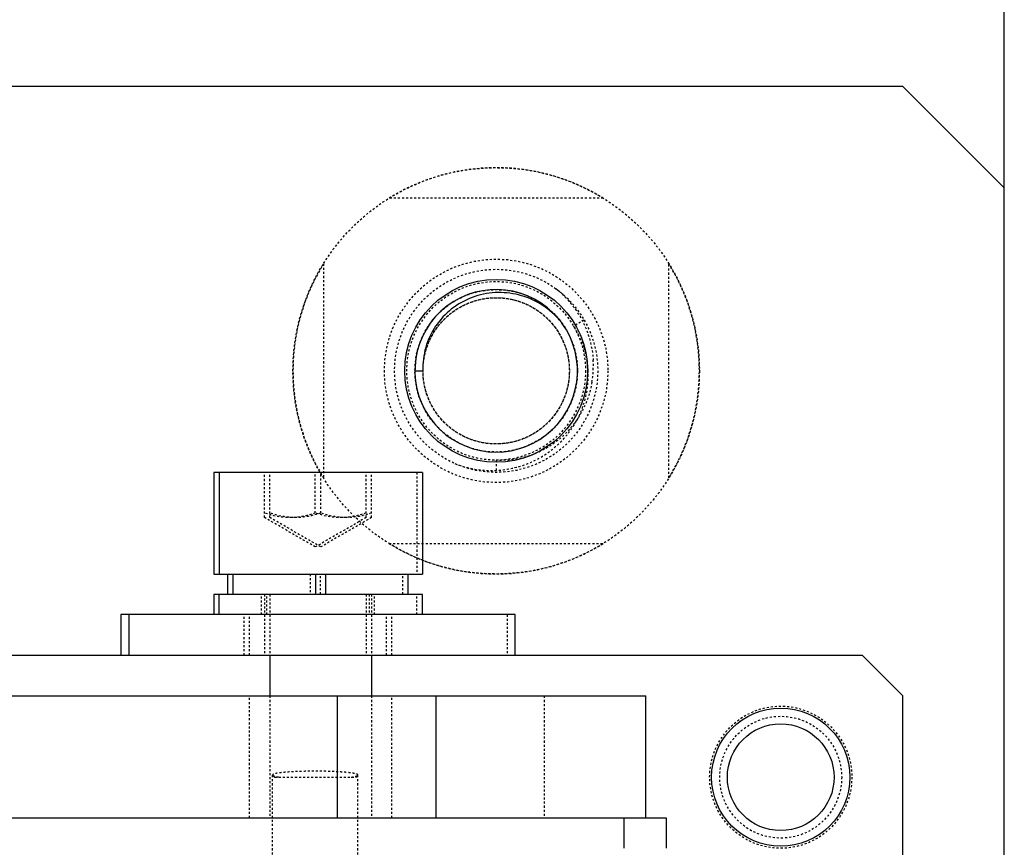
# Model space of a CAD drawing. Header units: millimetres. Extents: x -24622 to 2009, y -1603 to 2074.
# Tile 96 of 256: x -2001 to -1953, y 1527 to 1568. Entities that reach past the tile are written whole.
import ezdxf

# ---------------------------------------------------------------- set-up
doc = ezdxf.new("R2010")
doc.units = ezdxf.units.MM
doc.linetypes.add('HIDDEN', pattern=[0.2, 0.1, -0.1])
doc.layers.add('02___PRT_ALL_AXES', color=7, linetype='Continuous')
doc.layers.add('DEFAULT_2', color=8, linetype='HIDDEN')

msp = doc.modelspace()

# ---------------------------------------------------------------- linework, layer by layer
at = {"color": 7, "linetype": 'Continuous'}
for p, q in [((-1953.022, 1523.694), (-1953.022, 1912.694)), ((-1958.022, 1564.694), (-2098.022, 1564.694)), ((-1953.022, 1559.694), (-1958.022, 1564.694)), ((-1982.022, 1550.694), (-1981.622, 1550.694)), ((-1981.654, 1545.694), (-1991.92, 1545.694)), ((-1991.92, 1545.694), (-1991.92, 1540.694)), ((-1991.654, 1545.694), (-1991.654, 1540.694)), ((-1981.654, 1545.694), (-1981.654, 1540.694)), ((-1991.92, 1540.694), (-1981.654, 1540.694)), ((-1991.22, 1539.694), (-1991.22, 1540.694)), ((-1990.954, 1539.694), (-1990.954, 1540.694)), ((-1986.904, 1540.694), (-1986.904, 1539.694)), ((-1986.404, 1539.694), (-1986.404, 1540.694)), ((-1982.354, 1539.694), (-1982.354, 1540.694)), ((-1991.751, 1539.694), (-1991.92, 1539.694)), ((-1991.92, 1539.694), (-1991.92, 1538.694)), ((-1981.654, 1539.694), (-1991.654, 1539.694)), ((-1991.654, 1538.694), (-1991.654, 1539.694)), ((-1981.654, 1538.694), (-1981.654, 1539.694)), ((-1977.088, 1538.694), (-1996.487, 1538.694)), ((-1996.487, 1538.694), (-1996.487, 1536.694)), ((-1996.087, 1538.694), (-1996.087, 1536.694)), ((-1977.088, 1536.694), (-1977.088, 1538.694)), ((-2096.022, 1536.694), (-1960.022, 1536.694)), ((-1989.154, 1536.694), (-1989.154, 1534.694)), ((-1984.154, 1536.694), (-1984.154, 1534.694)), ((-1960.022, 1536.694), (-1958.022, 1534.694)), ((-2097.458, 1534.694), (-1970.654, 1534.694)), ((-1985.825, 1528.694), (-1985.825, 1534.694)), ((-1980.995, 1534.694), (-1980.995, 1528.694)), ((-1970.654, 1528.694), (-1970.654, 1534.694)), ((-1958.022, 1523.694), (-1958.022, 1534.694)), ((-2097.458, 1528.694), (-1969.654, 1528.694)), ((-1971.74, 1528.694), (-1971.74, 1527.194)), ((-1969.654, 1528.694), (-1969.654, 1527.194))]:
    msp.add_line(p, q, dxfattribs=at)
for radius in [3.4, 2.625]:
    msp.add_circle((-1964.022, 1530.694), radius, dxfattribs=at)
for centre, radius, start, end in [((-1978.022, 1550.694), 4, 45, 36), ((-1977.913, 1550.578), 3.983, 38.2814, 42.154)]:
    msp.add_arc(centre, radius, start, end, dxfattribs=at)
at = {"color": 7, "linetype": 'Continuous', "start_tangent": (-0.671102, 0.741365), "end_tangent": (0.044167, -0.999024)}
msp.add_spline([(-1974.96, 1553.251), (-1975.852, 1553.986), (-1976.92, 1554.43), (-1978.071, 1554.542), (-1979.203, 1554.305), (-1980.212, 1553.739), (-1981, 1552.893), (-1981.487, 1551.844), (-1981.622, 1550.694)], degree=3, dxfattribs=at)
at = {"layer": '02___PRT_ALL_AXES', "color": 8, "linetype": 'HIDDEN'}
for radius in [10, 4]:
    msp.add_circle((-1978.022, 1550.694), radius, dxfattribs=at)
at = {"layer": '02___PRT_ALL_AXES', "color": 7, "linetype": 'Continuous'}
msp.add_circle((-1978.022, 1550.694), 4.5, dxfattribs=at)
at = {"layer": 'DEFAULT_2', "color": 8, "linetype": 'HIDDEN'}
for p, q in [((-1972.754, 1559.194), (-1983.29, 1559.194)), ((-1986.522, 1555.962), (-1986.522, 1545.426)), ((-1969.522, 1545.426), (-1969.522, 1555.962)), ((-1973.692, 1553.194), (-1974.212, 1552.894)), ((-1978.022, 1546.294), (-1978.022, 1545.694)), ((-1989.42, 1543.471), (-1989.42, 1545.694)), ((-1989.154, 1543.471), (-1989.154, 1545.694)), ((-1986.92, 1543.694), (-1986.92, 1545.694)), ((-1986.654, 1543.694), (-1986.654, 1545.694)), ((-1984.42, 1543.471), (-1984.42, 1545.694)), ((-1984.154, 1543.471), (-1984.154, 1545.694)), ((-1981.92, 1545.694), (-1981.92, 1540.694)), ((-1986.92, 1542.027), (-1989.42, 1543.471)), ((-1986.654, 1542.027), (-1989.154, 1543.471)), ((-1984.42, 1543.471), (-1986.92, 1542.027)), ((-1984.154, 1543.471), (-1986.654, 1542.027)), ((-1983.29, 1542.194), (-1972.754, 1542.194)), ((-1987.17, 1540.694), (-1987.17, 1539.694)), ((-1986.67, 1539.694), (-1986.67, 1540.694)), ((-1982.62, 1539.694), (-1982.62, 1540.694)), ((-1991.654, 1539.694), (-1991.751, 1539.694)), ((-1989.57, 1538.694), (-1989.57, 1539.694)), ((-1989.42, 1539.694), (-1989.42, 1536.694)), ((-1989.304, 1538.694), (-1989.304, 1539.694)), ((-1989.154, 1539.694), (-1989.154, 1536.694)), ((-1984.42, 1539.694), (-1984.42, 1536.694)), ((-1984.27, 1539.694), (-1984.27, 1538.694)), ((-1984.154, 1539.694), (-1984.154, 1536.694)), ((-1984.004, 1538.694), (-1984.004, 1539.694)), ((-1981.92, 1538.694), (-1981.92, 1539.694)), ((-1990.42, 1536.694), (-1990.42, 1538.694)), ((-1990.154, 1536.694), (-1990.154, 1538.694)), ((-1983.42, 1536.694), (-1983.42, 1538.694)), ((-1983.154, 1536.694), (-1983.154, 1538.694)), ((-1977.487, 1538.694), (-1977.487, 1536.694)), ((-1990.154, 1528.694), (-1990.154, 1534.694)), ((-1989.154, 1534.694), (-1989.154, 1528.694)), ((-1984.154, 1534.694), (-1984.154, 1528.694)), ((-1983.154, 1528.694), (-1983.154, 1534.694)), ((-1975.654, 1534.694), (-1975.654, 1528.694)), ((-1989.022, 1530.805), (-1989.013, 1530.787)), ((-1989.022, 1524.694), (-1989.022, 1530.805)), ((-1988.92, 1530.694), (-1989.013, 1530.787)), ((-1984.92, 1530.694), (-1984.831, 1530.783)), ((-1984.831, 1530.783), (-1984.822, 1530.801)), ((-1984.822, 1524.694), (-1984.822, 1530.801)), ((-1988.92, 1530.694), (-1984.921, 1530.694))]:
    msp.add_line(p, q, dxfattribs=at)
for centre, radius in [((-1978.022, 1550.694), 5.5), ((-1978.022, 1550.694), 5), ((-1978.022, 1550.694), 4.4), ((-1964.022, 1530.694), 3.5), ((-1964.022, 1530.694), 3)]:
    msp.add_circle(centre, radius, dxfattribs=at)
for centre, radius, start, end in [((-1978.022, 1550.694), 10, 58.2117, 121.7883), ((-1978.022, 1550.694), 10, 148.2117, 211.7883), ((-1978.022, 1550.694), 10, 328.2117, 31.7883), ((-1978.022, 1550.694), 4, 36, 45), ((-1977.904, 1550.488), 4.408, 26.2539, 33.0898), ((-1977.94, 1550.469), 4.448, 17.9825, 26.2635), ((-1977.971, 1550.461), 4.48, 8.6287, 17.9532), ((-1978.001, 1550.456), 4.51, 3.0604, 8.6338), ((-1978.024, 1550.933), 4.783, 350.4283, 3.3316), ((-1978.067, 1550.694), 3.955, 180.0002, 180.8003), ((-1977.999, 1550.697), 4.023, 180.8288, 195.4261), ((-1977.991, 1550.457), 4.5, 1.9034, 3.0586), ((-1978.05, 1550.685), 3.971, 195.4523, 196.2603), ((-1978.006, 1550.683), 3.981, 319.8397, 323.9943), ((-1978.031, 1550.703), 4.013, 318.1433, 319.8435), ((-1978.022, 1550.694), 10, 238.2117, 301.7883)]:
    msp.add_arc(centre, radius, start, end, dxfattribs=at)
for points, start_tangent, end_tangent in [([(-1975.083, 1554.739), (-1973.792, 1553.17), (-1973.249, 1551.211)], (0.780064, -0.6257), (0.058258, -0.998302)), ([(-1981.622, 1550.694), (-1981.462, 1549.633), (-1980.997, 1548.666), (-1980.267, 1547.879), (-1979.337, 1547.343), (-1978.291, 1547.104), (-1977.221, 1547.184), (-1976.222, 1547.576), (-1975.383, 1548.245), (-1974.779, 1549.132), (-1974.462, 1550.157), (-1974.462, 1551.23), (-1974.779, 1552.256), (-1975.383, 1553.143), (-1976.222, 1553.812), (-1977.221, 1554.204), (-1978.291, 1554.284), (-1979.337, 1554.045), (-1980.267, 1553.509), (-1980.997, 1552.722), (-1981.462, 1551.755), (-1981.622, 1550.694), (-1981.462, 1549.633), (-1980.997, 1548.666), (-1980.267, 1547.879), (-1979.337, 1547.343), (-1978.291, 1547.104), (-1977.221, 1547.184), (-1976.222, 1547.576), (-1975.383, 1548.245), (-1974.779, 1549.132), (-1974.462, 1550.157), (-1974.462, 1551.23), (-1974.779, 1552.256), (-1975.383, 1553.143), (-1976.222, 1553.812), (-1977.221, 1554.204), (-1978.291, 1554.284), (-1979.337, 1554.045), (-1980.267, 1553.509), (-1980.997, 1552.722), (-1981.462, 1551.755), (-1981.622, 1550.694), (-1981.462, 1549.633), (-1980.997, 1548.666), (-1980.267, 1547.879), (-1979.337, 1547.343), (-1978.291, 1547.104), (-1977.221, 1547.184), (-1976.222, 1547.576), (-1975.383, 1548.245), (-1974.779, 1549.132), (-1974.462, 1550.157), (-1974.462, 1551.23), (-1974.779, 1552.256), (-1975.383, 1553.143), (-1976.222, 1553.812), (-1977.221, 1554.204), (-1978.291, 1554.284), (-1979.337, 1554.045), (-1980.267, 1553.509), (-1980.997, 1552.722), (-1981.462, 1551.755), (-1981.622, 1550.694), (-1981.462, 1549.633), (-1980.997, 1548.666), (-1980.267, 1547.879), (-1979.337, 1547.343), (-1978.291, 1547.104), (-1977.221, 1547.184), (-1976.222, 1547.576), (-1975.383, 1548.245), (-1974.779, 1549.132), (-1974.462, 1550.157), (-1974.462, 1551.23), (-1974.779, 1552.256), (-1975.383, 1553.143), (-1976.222, 1553.812), (-1977.221, 1554.204), (-1978.291, 1554.284), (-1979.337, 1554.045), (-1980.267, 1553.509), (-1980.997, 1552.722), (-1981.462, 1551.755), (-1981.622, 1550.694)], (0, -1), (0, -1)), ([(-1981.622, 1550.694), (-1981.462, 1549.633), (-1980.997, 1548.666), (-1980.267, 1547.879), (-1979.337, 1547.343), (-1978.291, 1547.104), (-1977.221, 1547.184), (-1976.222, 1547.576), (-1975.383, 1548.245), (-1974.779, 1549.132), (-1974.462, 1550.157), (-1974.462, 1551.23), (-1974.779, 1552.256), (-1975.383, 1553.143), (-1976.222, 1553.812), (-1977.221, 1554.204), (-1978.291, 1554.284), (-1979.337, 1554.045), (-1980.267, 1553.509), (-1980.997, 1552.722), (-1981.462, 1551.755), (-1981.622, 1550.694), (-1981.462, 1549.633), (-1980.997, 1548.666), (-1980.267, 1547.879), (-1979.337, 1547.343), (-1978.291, 1547.104), (-1977.221, 1547.184), (-1976.222, 1547.576), (-1975.383, 1548.245), (-1974.779, 1549.132), (-1974.462, 1550.157), (-1974.462, 1551.23), (-1974.779, 1552.256), (-1975.383, 1553.143), (-1976.222, 1553.812), (-1977.221, 1554.204), (-1978.291, 1554.284), (-1979.337, 1554.045), (-1980.267, 1553.509), (-1980.997, 1552.722), (-1981.462, 1551.755), (-1981.622, 1550.694), (-1981.462, 1549.633), (-1980.997, 1548.666), (-1980.267, 1547.879), (-1979.337, 1547.343), (-1978.291, 1547.104), (-1977.221, 1547.184), (-1976.222, 1547.576), (-1975.383, 1548.245), (-1974.779, 1549.132), (-1974.462, 1550.157), (-1974.462, 1551.23), (-1974.779, 1552.256), (-1975.383, 1553.143), (-1976.222, 1553.812), (-1977.221, 1554.204), (-1978.291, 1554.284), (-1979.337, 1554.045), (-1980.267, 1553.509), (-1980.997, 1552.722), (-1981.462, 1551.755), (-1981.622, 1550.694), (-1981.462, 1549.633), (-1980.997, 1548.666), (-1980.267, 1547.879), (-1979.337, 1547.343), (-1978.291, 1547.104), (-1977.221, 1547.184), (-1976.222, 1547.576), (-1975.383, 1548.245), (-1974.779, 1549.132), (-1974.462, 1550.157), (-1974.462, 1551.23), (-1974.779, 1552.256), (-1975.383, 1553.143), (-1976.222, 1553.812), (-1977.221, 1554.204), (-1978.291, 1554.284), (-1979.337, 1554.045), (-1980.267, 1553.509), (-1980.997, 1552.722), (-1981.462, 1551.755), (-1981.622, 1550.694)], (0, -1), (0, -1)), ([(-1981.622, 1550.694), (-1981.462, 1549.633), (-1980.997, 1548.666), (-1980.267, 1547.879), (-1979.337, 1547.343), (-1978.291, 1547.104), (-1977.221, 1547.184), (-1976.222, 1547.576), (-1975.383, 1548.245), (-1974.779, 1549.132), (-1974.462, 1550.157), (-1974.462, 1551.23), (-1974.779, 1552.256), (-1975.383, 1553.143), (-1976.222, 1553.812), (-1977.221, 1554.204), (-1978.291, 1554.284), (-1979.337, 1554.045), (-1980.267, 1553.509), (-1980.997, 1552.722), (-1981.462, 1551.755), (-1981.622, 1550.694), (-1981.462, 1549.633), (-1980.997, 1548.666), (-1980.267, 1547.879), (-1979.337, 1547.343), (-1978.291, 1547.104), (-1977.221, 1547.184), (-1976.222, 1547.576), (-1975.383, 1548.245), (-1974.779, 1549.132), (-1974.462, 1550.157), (-1974.462, 1551.23), (-1974.779, 1552.256), (-1975.383, 1553.143), (-1976.222, 1553.812), (-1977.221, 1554.204), (-1978.291, 1554.284), (-1979.337, 1554.045), (-1980.267, 1553.509), (-1980.997, 1552.722), (-1981.462, 1551.755), (-1981.622, 1550.694), (-1981.462, 1549.633), (-1980.997, 1548.666), (-1980.267, 1547.879), (-1979.337, 1547.343), (-1978.291, 1547.104), (-1977.221, 1547.184), (-1976.222, 1547.576), (-1975.383, 1548.245), (-1974.779, 1549.132), (-1974.462, 1550.157), (-1974.462, 1551.23), (-1974.779, 1552.256), (-1975.383, 1553.143), (-1976.222, 1553.812), (-1977.221, 1554.204), (-1978.291, 1554.284), (-1979.337, 1554.045), (-1980.267, 1553.509), (-1980.997, 1552.722), (-1981.462, 1551.755), (-1981.622, 1550.694), (-1981.462, 1549.633), (-1980.997, 1548.666), (-1980.267, 1547.879), (-1979.337, 1547.343), (-1978.291, 1547.104), (-1977.221, 1547.184), (-1976.222, 1547.576), (-1975.383, 1548.245), (-1974.779, 1549.132), (-1974.462, 1550.157), (-1974.462, 1551.23), (-1974.779, 1552.256), (-1975.383, 1553.143), (-1976.222, 1553.812), (-1977.221, 1554.204), (-1978.291, 1554.284), (-1979.337, 1554.045), (-1980.267, 1553.509), (-1980.997, 1552.722), (-1981.462, 1551.755), (-1981.622, 1550.694)], (0, -1), (0, -1)), ([(-1981.622, 1550.694), (-1981.462, 1549.633), (-1980.997, 1548.666), (-1980.267, 1547.879), (-1979.337, 1547.343), (-1978.291, 1547.104), (-1977.221, 1547.184), (-1976.222, 1547.576), (-1975.383, 1548.245), (-1974.779, 1549.132), (-1974.462, 1550.157), (-1974.462, 1551.23), (-1974.779, 1552.256), (-1975.383, 1553.143), (-1976.222, 1553.812), (-1977.221, 1554.204), (-1978.291, 1554.284), (-1979.337, 1554.045), (-1980.267, 1553.509), (-1980.997, 1552.722), (-1981.462, 1551.755), (-1981.622, 1550.694), (-1981.462, 1549.633), (-1980.997, 1548.666), (-1980.267, 1547.879), (-1979.337, 1547.343), (-1978.291, 1547.104), (-1977.221, 1547.184), (-1976.222, 1547.576), (-1975.383, 1548.245), (-1974.779, 1549.132), (-1974.462, 1550.157), (-1974.462, 1551.23), (-1974.779, 1552.256), (-1975.383, 1553.143), (-1976.222, 1553.812), (-1977.221, 1554.204), (-1978.291, 1554.284), (-1979.337, 1554.045), (-1980.267, 1553.509), (-1980.997, 1552.722), (-1981.462, 1551.755), (-1981.622, 1550.694), (-1981.462, 1549.633), (-1980.997, 1548.666), (-1980.267, 1547.879), (-1979.337, 1547.343), (-1978.291, 1547.104), (-1977.221, 1547.184), (-1976.222, 1547.576), (-1975.383, 1548.245), (-1974.779, 1549.132), (-1974.462, 1550.157), (-1974.462, 1551.23), (-1974.779, 1552.256), (-1975.383, 1553.143), (-1976.222, 1553.812), (-1977.221, 1554.204), (-1978.291, 1554.284), (-1979.337, 1554.045), (-1980.267, 1553.509), (-1980.997, 1552.722), (-1981.462, 1551.755), (-1981.622, 1550.694), (-1981.462, 1549.633), (-1980.997, 1548.666), (-1980.267, 1547.879), (-1979.337, 1547.343), (-1978.291, 1547.104), (-1977.221, 1547.184), (-1976.222, 1547.576), (-1975.383, 1548.245), (-1974.779, 1549.132), (-1974.462, 1550.157), (-1974.462, 1551.23), (-1974.779, 1552.256), (-1975.383, 1553.143), (-1976.222, 1553.812), (-1977.221, 1554.204), (-1978.291, 1554.284), (-1979.337, 1554.045), (-1980.267, 1553.509), (-1980.997, 1552.722), (-1981.462, 1551.755), (-1981.622, 1550.694)], (0, -1), (0, -1)), ([(-1981.622, 1550.694), (-1981.462, 1549.633), (-1980.997, 1548.666), (-1980.267, 1547.879), (-1979.337, 1547.343), (-1978.291, 1547.104), (-1977.221, 1547.184), (-1976.222, 1547.576), (-1975.383, 1548.245), (-1974.779, 1549.132), (-1974.462, 1550.157), (-1974.462, 1551.23), (-1974.779, 1552.256), (-1975.383, 1553.143), (-1976.222, 1553.812), (-1977.221, 1554.204), (-1978.291, 1554.284), (-1979.337, 1554.045), (-1980.267, 1553.509), (-1980.997, 1552.722), (-1981.462, 1551.755), (-1981.622, 1550.694), (-1981.462, 1549.633), (-1980.997, 1548.666), (-1980.267, 1547.879), (-1979.337, 1547.343), (-1978.291, 1547.104), (-1977.221, 1547.184), (-1976.222, 1547.576), (-1975.383, 1548.245), (-1974.779, 1549.132), (-1974.462, 1550.157), (-1974.462, 1551.23), (-1974.779, 1552.256), (-1975.383, 1553.143), (-1976.222, 1553.812), (-1977.221, 1554.204), (-1978.291, 1554.284), (-1979.337, 1554.045), (-1980.267, 1553.509), (-1980.997, 1552.722), (-1981.462, 1551.755), (-1981.622, 1550.694), (-1981.462, 1549.633), (-1980.997, 1548.666), (-1980.267, 1547.879), (-1979.337, 1547.343), (-1978.291, 1547.104), (-1977.221, 1547.184), (-1976.222, 1547.576), (-1975.383, 1548.245), (-1974.779, 1549.132), (-1974.462, 1550.157), (-1974.462, 1551.23), (-1974.779, 1552.256), (-1975.383, 1553.143), (-1976.222, 1553.812), (-1977.221, 1554.204), (-1978.291, 1554.284), (-1979.337, 1554.045), (-1980.267, 1553.509), (-1980.997, 1552.722), (-1981.462, 1551.755), (-1981.622, 1550.694), (-1981.462, 1549.633), (-1980.997, 1548.666), (-1980.267, 1547.879), (-1979.337, 1547.343), (-1978.291, 1547.104), (-1977.221, 1547.184), (-1976.222, 1547.576), (-1975.383, 1548.245), (-1974.779, 1549.132), (-1974.462, 1550.157), (-1974.462, 1551.23), (-1974.779, 1552.256), (-1975.383, 1553.143), (-1976.222, 1553.812), (-1977.221, 1554.204), (-1978.291, 1554.284), (-1979.337, 1554.045), (-1980.267, 1553.509), (-1980.997, 1552.722), (-1981.462, 1551.755), (-1981.622, 1550.694)], (0, -1), (0, -1)), ([(-1981.622, 1550.694), (-1981.462, 1549.633), (-1980.997, 1548.666), (-1980.267, 1547.879), (-1979.337, 1547.343), (-1978.291, 1547.104), (-1977.221, 1547.184), (-1976.222, 1547.576), (-1975.383, 1548.245), (-1974.779, 1549.132), (-1974.462, 1550.157), (-1974.462, 1551.23), (-1974.779, 1552.256), (-1975.383, 1553.143), (-1976.222, 1553.812), (-1977.221, 1554.204), (-1978.291, 1554.284), (-1979.337, 1554.045), (-1980.267, 1553.509), (-1980.997, 1552.722), (-1981.462, 1551.755), (-1981.622, 1550.694), (-1981.462, 1549.633), (-1980.997, 1548.666), (-1980.267, 1547.879), (-1979.337, 1547.343), (-1978.291, 1547.104), (-1977.221, 1547.184), (-1976.222, 1547.576), (-1975.383, 1548.245), (-1974.779, 1549.132), (-1974.462, 1550.157), (-1974.462, 1551.23), (-1974.779, 1552.256), (-1975.383, 1553.143), (-1976.222, 1553.812), (-1977.221, 1554.204), (-1978.291, 1554.284), (-1979.337, 1554.045), (-1980.267, 1553.509), (-1980.997, 1552.722), (-1981.462, 1551.755), (-1981.622, 1550.694), (-1981.462, 1549.633), (-1980.997, 1548.666), (-1980.267, 1547.879), (-1979.337, 1547.343), (-1978.291, 1547.104), (-1977.221, 1547.184), (-1976.222, 1547.576), (-1975.383, 1548.245), (-1974.779, 1549.132), (-1974.462, 1550.157), (-1974.462, 1551.23), (-1974.779, 1552.256), (-1975.383, 1553.143), (-1976.222, 1553.812), (-1977.221, 1554.204), (-1978.291, 1554.284), (-1979.337, 1554.045), (-1980.267, 1553.509), (-1980.997, 1552.722), (-1981.462, 1551.755), (-1981.622, 1550.694), (-1981.462, 1549.633), (-1980.997, 1548.666), (-1980.267, 1547.879), (-1979.337, 1547.343), (-1978.291, 1547.104), (-1977.221, 1547.184), (-1976.222, 1547.576), (-1975.383, 1548.245), (-1974.779, 1549.132), (-1974.462, 1550.157), (-1974.462, 1551.23), (-1974.779, 1552.256), (-1975.383, 1553.143), (-1976.222, 1553.812), (-1977.221, 1554.204), (-1978.291, 1554.284), (-1979.337, 1554.045), (-1980.267, 1553.509), (-1980.997, 1552.722), (-1981.462, 1551.755), (-1981.622, 1550.694)], (0, -1), (0, -1)), ([(-1981.622, 1550.694), (-1981.462, 1549.633), (-1980.997, 1548.666), (-1980.267, 1547.879), (-1979.337, 1547.343), (-1978.291, 1547.104), (-1977.221, 1547.184), (-1976.222, 1547.576), (-1975.383, 1548.245), (-1974.779, 1549.132), (-1974.462, 1550.157), (-1974.462, 1551.23), (-1974.779, 1552.256), (-1975.383, 1553.143), (-1976.222, 1553.812), (-1977.221, 1554.204), (-1978.291, 1554.284), (-1979.337, 1554.045), (-1980.267, 1553.509), (-1980.997, 1552.722), (-1981.462, 1551.755), (-1981.622, 1550.694), (-1981.462, 1549.633), (-1980.997, 1548.666), (-1980.267, 1547.879), (-1979.337, 1547.343), (-1978.291, 1547.104), (-1977.221, 1547.184), (-1976.222, 1547.576), (-1975.383, 1548.245), (-1974.779, 1549.132), (-1974.462, 1550.157), (-1974.462, 1551.23), (-1974.779, 1552.256), (-1975.383, 1553.143), (-1976.222, 1553.812), (-1977.221, 1554.204), (-1978.291, 1554.284), (-1979.337, 1554.045), (-1980.267, 1553.509), (-1980.997, 1552.722), (-1981.462, 1551.755), (-1981.622, 1550.694), (-1981.462, 1549.633), (-1980.997, 1548.666), (-1980.267, 1547.879), (-1979.337, 1547.343), (-1978.291, 1547.104), (-1977.221, 1547.184), (-1976.222, 1547.576), (-1975.383, 1548.245), (-1974.779, 1549.132), (-1974.462, 1550.157), (-1974.462, 1551.23), (-1974.779, 1552.256), (-1975.383, 1553.143), (-1976.222, 1553.812), (-1977.221, 1554.204), (-1978.291, 1554.284), (-1979.337, 1554.045), (-1980.267, 1553.509), (-1980.997, 1552.722), (-1981.462, 1551.755), (-1981.622, 1550.694), (-1981.462, 1549.633), (-1980.997, 1548.666), (-1980.267, 1547.879), (-1979.337, 1547.343), (-1978.291, 1547.104), (-1977.221, 1547.184), (-1976.222, 1547.576), (-1975.383, 1548.245), (-1974.779, 1549.132), (-1974.462, 1550.157), (-1974.462, 1551.23), (-1974.779, 1552.256), (-1975.383, 1553.143), (-1976.222, 1553.812), (-1977.221, 1554.204), (-1978.291, 1554.284), (-1979.337, 1554.045), (-1980.267, 1553.509), (-1980.997, 1552.722), (-1981.462, 1551.755), (-1981.622, 1550.694)], (0, -1), (0, -1)), ([(-1981.622, 1550.694), (-1981.462, 1549.633), (-1980.997, 1548.666), (-1980.267, 1547.879), (-1979.337, 1547.343), (-1978.291, 1547.104), (-1977.221, 1547.184), (-1976.222, 1547.576), (-1975.383, 1548.245), (-1974.779, 1549.132), (-1974.462, 1550.157), (-1974.462, 1551.23), (-1974.779, 1552.256), (-1975.383, 1553.143), (-1976.222, 1553.812), (-1977.221, 1554.204), (-1978.291, 1554.284), (-1979.337, 1554.045), (-1980.267, 1553.509), (-1980.997, 1552.722), (-1981.462, 1551.755), (-1981.622, 1550.694), (-1981.462, 1549.633), (-1980.997, 1548.666), (-1980.267, 1547.879), (-1979.337, 1547.343), (-1978.291, 1547.104), (-1977.221, 1547.184), (-1976.222, 1547.576), (-1975.383, 1548.245), (-1974.779, 1549.132), (-1974.462, 1550.157), (-1974.462, 1551.23), (-1974.779, 1552.256), (-1975.383, 1553.143), (-1976.222, 1553.812), (-1977.221, 1554.204), (-1978.291, 1554.284), (-1979.337, 1554.045), (-1980.267, 1553.509), (-1980.997, 1552.722), (-1981.462, 1551.755), (-1981.622, 1550.694), (-1981.462, 1549.633), (-1980.997, 1548.666), (-1980.267, 1547.879), (-1979.337, 1547.343), (-1978.291, 1547.104), (-1977.221, 1547.184), (-1976.222, 1547.576), (-1975.383, 1548.245), (-1974.779, 1549.132), (-1974.462, 1550.157), (-1974.462, 1551.23), (-1974.779, 1552.256), (-1975.383, 1553.143), (-1976.222, 1553.812), (-1977.221, 1554.204), (-1978.291, 1554.284), (-1979.337, 1554.045), (-1980.267, 1553.509), (-1980.997, 1552.722), (-1981.462, 1551.755), (-1981.622, 1550.694), (-1981.462, 1549.633), (-1980.997, 1548.666), (-1980.267, 1547.879), (-1979.337, 1547.343), (-1978.291, 1547.104), (-1977.221, 1547.184), (-1976.222, 1547.576), (-1975.383, 1548.245), (-1974.779, 1549.132), (-1974.462, 1550.157), (-1974.462, 1551.23), (-1974.779, 1552.256), (-1975.383, 1553.143), (-1976.222, 1553.812), (-1977.221, 1554.204), (-1978.291, 1554.284), (-1979.337, 1554.045), (-1980.267, 1553.509), (-1980.997, 1552.722), (-1981.462, 1551.755), (-1981.622, 1550.694)], (0, -1), (0, -1)), ([(-1981.622, 1550.694), (-1981.462, 1549.633), (-1980.997, 1548.666), (-1980.267, 1547.879), (-1979.337, 1547.343), (-1978.291, 1547.104), (-1977.221, 1547.184), (-1976.222, 1547.576), (-1975.383, 1548.245), (-1974.779, 1549.132), (-1974.462, 1550.157), (-1974.462, 1551.23), (-1974.779, 1552.256), (-1975.383, 1553.143), (-1976.222, 1553.812), (-1977.221, 1554.204), (-1978.291, 1554.284), (-1979.337, 1554.045), (-1980.267, 1553.509), (-1980.997, 1552.722), (-1981.462, 1551.755), (-1981.622, 1550.694), (-1981.462, 1549.633), (-1980.997, 1548.666), (-1980.267, 1547.879), (-1979.337, 1547.343), (-1978.291, 1547.104), (-1977.221, 1547.184), (-1976.222, 1547.576), (-1975.383, 1548.245), (-1974.779, 1549.132), (-1974.462, 1550.157), (-1974.462, 1551.23), (-1974.779, 1552.256), (-1975.383, 1553.143), (-1976.222, 1553.812), (-1977.221, 1554.204), (-1978.291, 1554.284), (-1979.337, 1554.045), (-1980.267, 1553.509), (-1980.997, 1552.722), (-1981.462, 1551.755), (-1981.622, 1550.694), (-1981.462, 1549.633), (-1980.997, 1548.666), (-1980.267, 1547.879), (-1979.337, 1547.343), (-1978.291, 1547.104), (-1977.221, 1547.184), (-1976.222, 1547.576), (-1975.383, 1548.245), (-1974.779, 1549.132), (-1974.462, 1550.157), (-1974.462, 1551.23), (-1974.779, 1552.256), (-1975.383, 1553.143), (-1976.222, 1553.812), (-1977.221, 1554.204), (-1978.291, 1554.284), (-1979.337, 1554.045), (-1980.267, 1553.509), (-1980.997, 1552.722), (-1981.462, 1551.755), (-1981.622, 1550.694), (-1981.462, 1549.633), (-1980.997, 1548.666), (-1980.267, 1547.879), (-1979.337, 1547.343), (-1978.291, 1547.104), (-1977.221, 1547.184), (-1976.222, 1547.576), (-1975.383, 1548.245), (-1974.779, 1549.132), (-1974.462, 1550.157), (-1974.462, 1551.23), (-1974.779, 1552.256), (-1975.383, 1553.143), (-1976.222, 1553.812), (-1977.221, 1554.204), (-1978.291, 1554.284), (-1979.337, 1554.045), (-1980.267, 1553.509), (-1980.997, 1552.722), (-1981.462, 1551.755), (-1981.622, 1550.694)], (0, -1), (0, -1)), ([(-1981.622, 1550.694), (-1981.462, 1549.633), (-1980.997, 1548.666), (-1980.267, 1547.879), (-1979.337, 1547.343), (-1978.291, 1547.104), (-1977.221, 1547.184), (-1976.222, 1547.576), (-1975.383, 1548.245), (-1974.779, 1549.132), (-1974.462, 1550.157), (-1974.462, 1551.23), (-1974.779, 1552.256), (-1975.383, 1553.143), (-1976.222, 1553.812), (-1977.221, 1554.204), (-1978.291, 1554.284), (-1979.337, 1554.045), (-1980.267, 1553.509), (-1980.997, 1552.722), (-1981.462, 1551.755), (-1981.622, 1550.694), (-1981.462, 1549.633), (-1980.997, 1548.666), (-1980.267, 1547.879), (-1979.337, 1547.343), (-1978.291, 1547.104), (-1977.221, 1547.184), (-1976.222, 1547.576), (-1975.383, 1548.245), (-1974.779, 1549.132), (-1974.462, 1550.157), (-1974.462, 1551.23), (-1974.779, 1552.256), (-1975.383, 1553.143), (-1976.222, 1553.812), (-1977.221, 1554.204), (-1978.291, 1554.284), (-1979.337, 1554.045), (-1980.267, 1553.509), (-1980.997, 1552.722), (-1981.462, 1551.755), (-1981.622, 1550.694), (-1981.462, 1549.633), (-1980.997, 1548.666), (-1980.267, 1547.879), (-1979.337, 1547.343), (-1978.291, 1547.104), (-1977.221, 1547.184), (-1976.222, 1547.576), (-1975.383, 1548.245), (-1974.779, 1549.132), (-1974.462, 1550.157), (-1974.462, 1551.23), (-1974.779, 1552.256), (-1975.383, 1553.143), (-1976.222, 1553.812), (-1977.221, 1554.204), (-1978.291, 1554.284), (-1979.337, 1554.045), (-1980.267, 1553.509), (-1980.997, 1552.722), (-1981.462, 1551.755), (-1981.622, 1550.694), (-1981.462, 1549.633), (-1980.997, 1548.666), (-1980.267, 1547.879), (-1979.337, 1547.343), (-1978.291, 1547.104), (-1977.221, 1547.184), (-1976.222, 1547.576), (-1975.383, 1548.245), (-1974.779, 1549.132), (-1974.462, 1550.157), (-1974.462, 1551.23), (-1974.779, 1552.256), (-1975.383, 1553.143), (-1976.222, 1553.812), (-1977.221, 1554.204), (-1978.291, 1554.284), (-1979.337, 1554.045), (-1980.267, 1553.509), (-1980.997, 1552.722), (-1981.462, 1551.755), (-1981.622, 1550.694)], (0, -1), (0, -1)), ([(-1981.622, 1550.694), (-1981.462, 1549.633), (-1980.997, 1548.666), (-1980.267, 1547.879), (-1979.337, 1547.343), (-1978.291, 1547.104), (-1977.221, 1547.184), (-1976.222, 1547.576), (-1975.383, 1548.245), (-1974.779, 1549.132), (-1974.462, 1550.157), (-1974.462, 1551.23), (-1974.779, 1552.256), (-1975.383, 1553.143), (-1976.222, 1553.812), (-1977.221, 1554.204), (-1978.291, 1554.284), (-1979.337, 1554.045), (-1980.267, 1553.509), (-1980.997, 1552.722), (-1981.462, 1551.755), (-1981.622, 1550.694), (-1981.462, 1549.633), (-1980.997, 1548.666), (-1980.267, 1547.879), (-1979.337, 1547.343), (-1978.291, 1547.104), (-1977.221, 1547.184), (-1976.222, 1547.576), (-1975.383, 1548.245), (-1974.779, 1549.132), (-1974.462, 1550.157), (-1974.462, 1551.23), (-1974.779, 1552.256), (-1975.383, 1553.143), (-1976.222, 1553.812), (-1977.221, 1554.204), (-1978.291, 1554.284), (-1979.337, 1554.045), (-1980.267, 1553.509), (-1980.997, 1552.722), (-1981.462, 1551.755), (-1981.622, 1550.694), (-1981.462, 1549.633), (-1980.997, 1548.666), (-1980.267, 1547.879), (-1979.337, 1547.343), (-1978.291, 1547.104), (-1977.221, 1547.184), (-1976.222, 1547.576), (-1975.383, 1548.245), (-1974.779, 1549.132), (-1974.462, 1550.157), (-1974.462, 1551.23), (-1974.779, 1552.256), (-1975.383, 1553.143), (-1976.222, 1553.812), (-1977.221, 1554.204), (-1978.291, 1554.284), (-1979.337, 1554.045), (-1980.267, 1553.509), (-1980.997, 1552.722), (-1981.462, 1551.755), (-1981.622, 1550.694), (-1981.462, 1549.633), (-1980.997, 1548.666), (-1980.267, 1547.879), (-1979.337, 1547.343), (-1978.291, 1547.104), (-1977.221, 1547.184), (-1976.222, 1547.576), (-1975.383, 1548.245), (-1974.779, 1549.132), (-1974.462, 1550.157), (-1974.462, 1551.23), (-1974.779, 1552.256), (-1975.383, 1553.143), (-1976.222, 1553.812), (-1977.221, 1554.204), (-1978.291, 1554.284), (-1979.337, 1554.045), (-1980.267, 1553.509), (-1980.997, 1552.722), (-1981.462, 1551.755), (-1981.622, 1550.694)], (0, -1), (0, -1)), ([(-1981.622, 1550.694), (-1981.462, 1549.633), (-1980.997, 1548.666), (-1980.267, 1547.879), (-1979.337, 1547.343), (-1978.291, 1547.104), (-1977.221, 1547.184), (-1976.222, 1547.576), (-1975.383, 1548.245), (-1974.779, 1549.132), (-1974.462, 1550.157), (-1974.462, 1551.23), (-1974.779, 1552.256), (-1975.383, 1553.143), (-1976.222, 1553.812), (-1977.221, 1554.204), (-1978.291, 1554.284), (-1979.337, 1554.045), (-1980.267, 1553.509), (-1980.997, 1552.722), (-1981.462, 1551.755), (-1981.622, 1550.694), (-1981.462, 1549.633), (-1980.997, 1548.666), (-1980.267, 1547.879), (-1979.337, 1547.343), (-1978.291, 1547.104), (-1977.221, 1547.184), (-1976.222, 1547.576), (-1975.383, 1548.245), (-1974.779, 1549.132), (-1974.462, 1550.157), (-1974.462, 1551.23), (-1974.779, 1552.256), (-1975.383, 1553.143), (-1976.222, 1553.812), (-1977.221, 1554.204), (-1978.291, 1554.284), (-1979.337, 1554.045), (-1980.267, 1553.509), (-1980.997, 1552.722), (-1981.462, 1551.755), (-1981.622, 1550.694), (-1981.462, 1549.633), (-1980.997, 1548.666), (-1980.267, 1547.879), (-1979.337, 1547.343), (-1978.291, 1547.104), (-1977.221, 1547.184), (-1976.222, 1547.576), (-1975.383, 1548.245), (-1974.779, 1549.132), (-1974.462, 1550.157), (-1974.462, 1551.23), (-1974.779, 1552.256), (-1975.383, 1553.143), (-1976.222, 1553.812), (-1977.221, 1554.204), (-1978.291, 1554.284), (-1979.337, 1554.045), (-1980.267, 1553.509), (-1980.997, 1552.722), (-1981.462, 1551.755), (-1981.622, 1550.694), (-1981.462, 1549.633), (-1980.997, 1548.666), (-1980.267, 1547.879), (-1979.337, 1547.343), (-1978.291, 1547.104), (-1977.221, 1547.184), (-1976.222, 1547.576), (-1975.383, 1548.245), (-1974.779, 1549.132), (-1974.462, 1550.157), (-1974.462, 1551.23), (-1974.779, 1552.256), (-1975.383, 1553.143), (-1976.222, 1553.812), (-1977.221, 1554.204), (-1978.291, 1554.284), (-1979.337, 1554.045), (-1980.267, 1553.509), (-1980.997, 1552.722), (-1981.462, 1551.755), (-1981.622, 1550.694)], (0, -1), (0, -1)), ([(-1981.622, 1550.694), (-1981.462, 1549.633), (-1980.997, 1548.666), (-1980.267, 1547.879), (-1979.337, 1547.343), (-1978.291, 1547.104), (-1977.221, 1547.184), (-1976.222, 1547.576), (-1975.383, 1548.245), (-1974.779, 1549.132), (-1974.462, 1550.157), (-1974.462, 1551.23), (-1974.779, 1552.256), (-1975.383, 1553.143), (-1976.222, 1553.812), (-1977.221, 1554.204), (-1978.291, 1554.284), (-1979.337, 1554.045), (-1980.267, 1553.509), (-1980.997, 1552.722), (-1981.462, 1551.755), (-1981.622, 1550.694), (-1981.462, 1549.633), (-1980.997, 1548.666), (-1980.267, 1547.879), (-1979.337, 1547.343), (-1978.291, 1547.104), (-1977.221, 1547.184), (-1976.222, 1547.576), (-1975.383, 1548.245), (-1974.779, 1549.132), (-1974.462, 1550.157), (-1974.462, 1551.23), (-1974.779, 1552.256), (-1975.383, 1553.143), (-1976.222, 1553.812), (-1977.221, 1554.204), (-1978.291, 1554.284), (-1979.337, 1554.045), (-1980.267, 1553.509), (-1980.997, 1552.722), (-1981.462, 1551.755), (-1981.622, 1550.694), (-1981.462, 1549.633), (-1980.997, 1548.666), (-1980.267, 1547.879), (-1979.337, 1547.343), (-1978.291, 1547.104), (-1977.221, 1547.184), (-1976.222, 1547.576), (-1975.383, 1548.245), (-1974.779, 1549.132), (-1974.462, 1550.157), (-1974.462, 1551.23), (-1974.779, 1552.256), (-1975.383, 1553.143), (-1976.222, 1553.812), (-1977.221, 1554.204), (-1978.291, 1554.284), (-1979.337, 1554.045), (-1980.267, 1553.509), (-1980.997, 1552.722), (-1981.462, 1551.755), (-1981.622, 1550.694), (-1981.462, 1549.633), (-1980.997, 1548.666), (-1980.267, 1547.879), (-1979.337, 1547.343), (-1978.291, 1547.104), (-1977.221, 1547.184), (-1976.222, 1547.576), (-1975.383, 1548.245), (-1974.779, 1549.132), (-1974.462, 1550.157), (-1974.462, 1551.23), (-1974.779, 1552.256), (-1975.383, 1553.143), (-1976.222, 1553.812), (-1977.221, 1554.204), (-1978.291, 1554.284), (-1979.337, 1554.045), (-1980.267, 1553.509), (-1980.997, 1552.722), (-1981.462, 1551.755), (-1981.622, 1550.694)], (0, -1), (0, -1)), ([(-1981.622, 1550.694), (-1981.462, 1549.633), (-1980.997, 1548.666), (-1980.267, 1547.879), (-1979.337, 1547.343), (-1978.291, 1547.104), (-1977.221, 1547.184), (-1976.222, 1547.576), (-1975.383, 1548.245), (-1974.779, 1549.132), (-1974.462, 1550.157), (-1974.462, 1551.23), (-1974.779, 1552.256), (-1975.383, 1553.143), (-1976.222, 1553.812), (-1977.221, 1554.204), (-1978.291, 1554.284), (-1979.337, 1554.045), (-1980.267, 1553.509), (-1980.997, 1552.722), (-1981.462, 1551.755), (-1981.622, 1550.694), (-1981.462, 1549.633), (-1980.997, 1548.666), (-1980.267, 1547.879), (-1979.337, 1547.343), (-1978.291, 1547.104), (-1977.221, 1547.184), (-1976.222, 1547.576), (-1975.383, 1548.245), (-1974.779, 1549.132), (-1974.462, 1550.157), (-1974.462, 1551.23), (-1974.779, 1552.256), (-1975.383, 1553.143), (-1976.222, 1553.812), (-1977.221, 1554.204), (-1978.291, 1554.284), (-1979.337, 1554.045), (-1980.267, 1553.509), (-1980.997, 1552.722), (-1981.462, 1551.755), (-1981.622, 1550.694), (-1981.462, 1549.633), (-1980.997, 1548.666), (-1980.267, 1547.879), (-1979.337, 1547.343), (-1978.291, 1547.104), (-1977.221, 1547.184), (-1976.222, 1547.576), (-1975.383, 1548.245), (-1974.779, 1549.132), (-1974.462, 1550.157), (-1974.462, 1551.23), (-1974.779, 1552.256), (-1975.383, 1553.143), (-1976.222, 1553.812), (-1977.221, 1554.204), (-1978.291, 1554.284), (-1979.337, 1554.045), (-1980.267, 1553.509), (-1980.997, 1552.722), (-1981.462, 1551.755), (-1981.622, 1550.694), (-1981.462, 1549.633), (-1980.997, 1548.666), (-1980.267, 1547.879), (-1979.337, 1547.343), (-1978.291, 1547.104), (-1977.221, 1547.184), (-1976.222, 1547.576), (-1975.383, 1548.245), (-1974.779, 1549.132), (-1974.462, 1550.157), (-1974.462, 1551.23), (-1974.779, 1552.256), (-1975.383, 1553.143), (-1976.222, 1553.812), (-1977.221, 1554.204), (-1978.291, 1554.284), (-1979.337, 1554.045), (-1980.267, 1553.509), (-1980.997, 1552.722), (-1981.462, 1551.755), (-1981.622, 1550.694)], (0, -1), (0, -1)), ([(-1981.622, 1550.694), (-1981.462, 1549.633), (-1980.997, 1548.666), (-1980.267, 1547.879), (-1979.337, 1547.343), (-1978.291, 1547.104), (-1977.221, 1547.184), (-1976.222, 1547.576), (-1975.383, 1548.245), (-1974.779, 1549.132), (-1974.462, 1550.157), (-1974.462, 1551.23), (-1974.779, 1552.256), (-1975.383, 1553.143), (-1976.222, 1553.812), (-1977.221, 1554.204), (-1978.291, 1554.284), (-1979.337, 1554.045), (-1980.267, 1553.509), (-1980.997, 1552.722), (-1981.462, 1551.755), (-1981.622, 1550.694), (-1981.462, 1549.633), (-1980.997, 1548.666), (-1980.267, 1547.879), (-1979.337, 1547.343), (-1978.291, 1547.104), (-1977.221, 1547.184), (-1976.222, 1547.576), (-1975.383, 1548.245), (-1974.779, 1549.132), (-1974.462, 1550.157), (-1974.462, 1551.23), (-1974.779, 1552.256), (-1975.383, 1553.143), (-1976.222, 1553.812), (-1977.221, 1554.204), (-1978.291, 1554.284), (-1979.337, 1554.045), (-1980.267, 1553.509), (-1980.997, 1552.722), (-1981.462, 1551.755), (-1981.622, 1550.694), (-1981.462, 1549.633), (-1980.997, 1548.666), (-1980.267, 1547.879), (-1979.337, 1547.343), (-1978.291, 1547.104), (-1977.221, 1547.184), (-1976.222, 1547.576), (-1975.383, 1548.245), (-1974.779, 1549.132), (-1974.462, 1550.157), (-1974.462, 1551.23), (-1974.779, 1552.256), (-1975.383, 1553.143), (-1976.222, 1553.812), (-1977.221, 1554.204), (-1978.291, 1554.284), (-1979.337, 1554.045), (-1980.267, 1553.509), (-1980.997, 1552.722), (-1981.462, 1551.755), (-1981.622, 1550.694), (-1981.462, 1549.633), (-1980.997, 1548.666), (-1980.267, 1547.879), (-1979.337, 1547.343), (-1978.291, 1547.104), (-1977.221, 1547.184), (-1976.222, 1547.576), (-1975.383, 1548.245), (-1974.779, 1549.132), (-1974.462, 1550.157), (-1974.462, 1551.23), (-1974.779, 1552.256), (-1975.383, 1553.143), (-1976.222, 1553.812), (-1977.221, 1554.204), (-1978.291, 1554.284), (-1979.337, 1554.045), (-1980.267, 1553.509), (-1980.997, 1552.722), (-1981.462, 1551.755), (-1981.622, 1550.694)], (0, -1), (0, -1)), ([(-1981.622, 1550.694), (-1981.462, 1549.633), (-1980.997, 1548.666), (-1980.267, 1547.879), (-1979.337, 1547.343), (-1978.291, 1547.104), (-1977.221, 1547.184), (-1976.222, 1547.576), (-1975.383, 1548.245), (-1974.779, 1549.132), (-1974.462, 1550.157), (-1974.462, 1551.23), (-1974.779, 1552.256), (-1975.383, 1553.143), (-1976.222, 1553.812), (-1977.221, 1554.204), (-1978.291, 1554.284), (-1979.337, 1554.045), (-1980.267, 1553.509), (-1980.997, 1552.722), (-1981.462, 1551.755), (-1981.622, 1550.694), (-1981.462, 1549.633), (-1980.997, 1548.666), (-1980.267, 1547.879), (-1979.337, 1547.343), (-1978.291, 1547.104), (-1977.221, 1547.184), (-1976.222, 1547.576), (-1975.383, 1548.245), (-1974.779, 1549.132), (-1974.462, 1550.157), (-1974.462, 1551.23), (-1974.779, 1552.256), (-1975.383, 1553.143), (-1976.222, 1553.812), (-1977.221, 1554.204), (-1978.291, 1554.284), (-1979.337, 1554.045), (-1980.267, 1553.509), (-1980.997, 1552.722), (-1981.462, 1551.755), (-1981.622, 1550.694), (-1981.462, 1549.633), (-1980.997, 1548.666), (-1980.267, 1547.879), (-1979.337, 1547.343), (-1978.291, 1547.104), (-1977.221, 1547.184), (-1976.222, 1547.576), (-1975.383, 1548.245), (-1974.779, 1549.132), (-1974.462, 1550.157), (-1974.462, 1551.23), (-1974.779, 1552.256), (-1975.383, 1553.143), (-1976.222, 1553.812), (-1977.221, 1554.204), (-1978.291, 1554.284), (-1979.337, 1554.045), (-1980.267, 1553.509), (-1980.997, 1552.722), (-1981.462, 1551.755), (-1981.622, 1550.694), (-1981.462, 1549.633), (-1980.997, 1548.666), (-1980.267, 1547.879), (-1979.337, 1547.343), (-1978.291, 1547.104), (-1977.221, 1547.184), (-1976.222, 1547.576), (-1975.383, 1548.245), (-1974.779, 1549.132), (-1974.462, 1550.157), (-1974.462, 1551.23), (-1974.779, 1552.256), (-1975.383, 1553.143), (-1976.222, 1553.812), (-1977.221, 1554.204), (-1978.291, 1554.284), (-1979.337, 1554.045), (-1980.267, 1553.509), (-1980.997, 1552.722), (-1981.462, 1551.755), (-1981.622, 1550.694)], (0, -1), (0, -1)), ([(-1981.622, 1550.694), (-1981.462, 1549.633), (-1980.997, 1548.666), (-1980.267, 1547.879), (-1979.337, 1547.343), (-1978.291, 1547.104), (-1977.221, 1547.184), (-1976.222, 1547.576), (-1975.383, 1548.245), (-1974.779, 1549.132), (-1974.462, 1550.157), (-1974.462, 1551.23), (-1974.779, 1552.256), (-1975.383, 1553.143), (-1976.222, 1553.812), (-1977.221, 1554.204), (-1978.291, 1554.284), (-1979.337, 1554.045), (-1980.267, 1553.509), (-1980.997, 1552.722), (-1981.462, 1551.755), (-1981.622, 1550.694), (-1981.462, 1549.633), (-1980.997, 1548.666), (-1980.267, 1547.879), (-1979.337, 1547.343), (-1978.291, 1547.104), (-1977.221, 1547.184), (-1976.222, 1547.576), (-1975.383, 1548.245), (-1974.779, 1549.132), (-1974.462, 1550.157), (-1974.462, 1551.23), (-1974.779, 1552.256), (-1975.383, 1553.143), (-1976.222, 1553.812), (-1977.221, 1554.204), (-1978.291, 1554.284), (-1979.337, 1554.045), (-1980.267, 1553.509), (-1980.997, 1552.722), (-1981.462, 1551.755), (-1981.622, 1550.694), (-1981.462, 1549.633), (-1980.997, 1548.666), (-1980.267, 1547.879), (-1979.337, 1547.343), (-1978.291, 1547.104), (-1977.221, 1547.184), (-1976.222, 1547.576), (-1975.383, 1548.245), (-1974.779, 1549.132), (-1974.462, 1550.157), (-1974.462, 1551.23), (-1974.779, 1552.256), (-1975.383, 1553.143), (-1976.222, 1553.812), (-1977.221, 1554.204), (-1978.291, 1554.284), (-1979.337, 1554.045), (-1980.267, 1553.509), (-1980.997, 1552.722), (-1981.462, 1551.755), (-1981.622, 1550.694), (-1981.462, 1549.633), (-1980.997, 1548.666), (-1980.267, 1547.879), (-1979.337, 1547.343), (-1978.291, 1547.104), (-1977.221, 1547.184), (-1976.222, 1547.576), (-1975.383, 1548.245), (-1974.779, 1549.132), (-1974.462, 1550.157), (-1974.462, 1551.23), (-1974.779, 1552.256), (-1975.383, 1553.143), (-1976.222, 1553.812), (-1977.221, 1554.204), (-1978.291, 1554.284), (-1979.337, 1554.045), (-1980.267, 1553.509), (-1980.997, 1552.722), (-1981.462, 1551.755), (-1981.622, 1550.694)], (0, -1), (0, -1)), ([(-1981.622, 1550.694), (-1981.462, 1549.633), (-1980.997, 1548.666), (-1980.267, 1547.879), (-1979.337, 1547.343), (-1978.291, 1547.104), (-1977.221, 1547.184), (-1976.222, 1547.576), (-1975.383, 1548.245), (-1974.779, 1549.132), (-1974.462, 1550.157), (-1974.462, 1551.23), (-1974.779, 1552.256), (-1975.383, 1553.143), (-1976.222, 1553.812), (-1977.221, 1554.204), (-1978.291, 1554.284), (-1979.337, 1554.045), (-1980.267, 1553.509), (-1980.997, 1552.722), (-1981.462, 1551.755), (-1981.622, 1550.694), (-1981.462, 1549.633), (-1980.997, 1548.666), (-1980.267, 1547.879), (-1979.337, 1547.343), (-1978.291, 1547.104), (-1977.221, 1547.184), (-1976.222, 1547.576), (-1975.383, 1548.245), (-1974.779, 1549.132), (-1974.462, 1550.157), (-1974.462, 1551.23), (-1974.779, 1552.256), (-1975.383, 1553.143), (-1976.222, 1553.812), (-1977.221, 1554.204), (-1978.291, 1554.284), (-1979.337, 1554.045), (-1980.267, 1553.509), (-1980.997, 1552.722), (-1981.462, 1551.755), (-1981.622, 1550.694), (-1981.462, 1549.633), (-1980.997, 1548.666), (-1980.267, 1547.879), (-1979.337, 1547.343), (-1978.291, 1547.104), (-1977.221, 1547.184), (-1976.222, 1547.576), (-1975.383, 1548.245), (-1974.779, 1549.132), (-1974.462, 1550.157), (-1974.462, 1551.23), (-1974.779, 1552.256), (-1975.383, 1553.143), (-1976.222, 1553.812), (-1977.221, 1554.204), (-1978.291, 1554.284), (-1979.337, 1554.045), (-1980.267, 1553.509), (-1980.997, 1552.722), (-1981.462, 1551.755), (-1981.622, 1550.694), (-1981.462, 1549.633), (-1980.997, 1548.666), (-1980.267, 1547.879), (-1979.337, 1547.343), (-1978.291, 1547.104), (-1977.221, 1547.184), (-1976.222, 1547.576), (-1975.383, 1548.245), (-1974.779, 1549.132), (-1974.462, 1550.157), (-1974.462, 1551.23), (-1974.779, 1552.256), (-1975.383, 1553.143), (-1976.222, 1553.812), (-1977.221, 1554.204), (-1978.291, 1554.284), (-1979.337, 1554.045), (-1980.267, 1553.509), (-1980.997, 1552.722), (-1981.462, 1551.755), (-1981.622, 1550.694)], (0, -1), (0, -1)), ([(-1981.622, 1550.694), (-1981.462, 1549.633), (-1980.997, 1548.666), (-1980.267, 1547.879), (-1979.337, 1547.343), (-1978.291, 1547.104), (-1977.221, 1547.184), (-1976.222, 1547.576), (-1975.383, 1548.245), (-1974.779, 1549.132), (-1974.462, 1550.157), (-1974.462, 1551.23), (-1974.779, 1552.256), (-1975.383, 1553.143), (-1976.222, 1553.812), (-1977.221, 1554.204), (-1978.291, 1554.284), (-1979.337, 1554.045), (-1980.267, 1553.509), (-1980.997, 1552.722), (-1981.462, 1551.755), (-1981.622, 1550.694), (-1981.462, 1549.633), (-1980.997, 1548.666), (-1980.267, 1547.879), (-1979.337, 1547.343), (-1978.291, 1547.104), (-1977.221, 1547.184), (-1976.222, 1547.576), (-1975.383, 1548.245), (-1974.779, 1549.132), (-1974.462, 1550.157), (-1974.462, 1551.23), (-1974.779, 1552.256), (-1975.383, 1553.143), (-1976.222, 1553.812), (-1977.221, 1554.204), (-1978.291, 1554.284), (-1979.337, 1554.045), (-1980.267, 1553.509), (-1980.997, 1552.722), (-1981.462, 1551.755), (-1981.622, 1550.694), (-1981.462, 1549.633), (-1980.997, 1548.666), (-1980.267, 1547.879), (-1979.337, 1547.343), (-1978.291, 1547.104), (-1977.221, 1547.184), (-1976.222, 1547.576), (-1975.383, 1548.245), (-1974.779, 1549.132), (-1974.462, 1550.157), (-1974.462, 1551.23), (-1974.779, 1552.256), (-1975.383, 1553.143), (-1976.222, 1553.812), (-1977.221, 1554.204), (-1978.291, 1554.284), (-1979.337, 1554.045), (-1980.267, 1553.509), (-1980.997, 1552.722), (-1981.462, 1551.755), (-1981.622, 1550.694), (-1981.462, 1549.633), (-1980.997, 1548.666), (-1980.267, 1547.879), (-1979.337, 1547.343), (-1978.291, 1547.104), (-1977.221, 1547.184), (-1976.222, 1547.576), (-1975.383, 1548.245), (-1974.779, 1549.132), (-1974.462, 1550.157), (-1974.462, 1551.23), (-1974.779, 1552.256), (-1975.383, 1553.143), (-1976.222, 1553.812), (-1977.221, 1554.204), (-1978.291, 1554.284), (-1979.337, 1554.045), (-1980.267, 1553.509), (-1980.997, 1552.722), (-1981.462, 1551.755), (-1981.622, 1550.694)], (0, -1), (0, -1)), ([(-1981.622, 1550.694), (-1981.462, 1549.633), (-1980.997, 1548.666), (-1980.267, 1547.879), (-1979.337, 1547.343), (-1978.291, 1547.104), (-1977.221, 1547.184), (-1976.222, 1547.576), (-1975.383, 1548.245), (-1974.779, 1549.132), (-1974.462, 1550.157), (-1974.462, 1551.23), (-1974.779, 1552.256), (-1975.383, 1553.143), (-1976.222, 1553.812), (-1977.221, 1554.204), (-1978.291, 1554.284), (-1979.337, 1554.045), (-1980.267, 1553.509), (-1980.997, 1552.722), (-1981.462, 1551.755), (-1981.622, 1550.694), (-1981.462, 1549.633), (-1980.997, 1548.666), (-1980.267, 1547.879), (-1979.337, 1547.343), (-1978.291, 1547.104), (-1977.221, 1547.184), (-1976.222, 1547.576), (-1975.383, 1548.245), (-1974.779, 1549.132), (-1974.462, 1550.157), (-1974.462, 1551.23), (-1974.779, 1552.256), (-1975.383, 1553.143), (-1976.222, 1553.812), (-1977.221, 1554.204), (-1978.291, 1554.284), (-1979.337, 1554.045), (-1980.267, 1553.509), (-1980.997, 1552.722), (-1981.462, 1551.755), (-1981.622, 1550.694), (-1981.462, 1549.633), (-1980.997, 1548.666), (-1980.267, 1547.879), (-1979.337, 1547.343), (-1978.291, 1547.104), (-1977.221, 1547.184), (-1976.222, 1547.576), (-1975.383, 1548.245), (-1974.779, 1549.132), (-1974.462, 1550.157), (-1974.462, 1551.23), (-1974.779, 1552.256), (-1975.383, 1553.143), (-1976.222, 1553.812), (-1977.221, 1554.204), (-1978.291, 1554.284), (-1979.337, 1554.045), (-1980.267, 1553.509), (-1980.997, 1552.722), (-1981.462, 1551.755), (-1981.622, 1550.694), (-1981.462, 1549.633), (-1980.997, 1548.666), (-1980.267, 1547.879), (-1979.337, 1547.343), (-1978.291, 1547.104), (-1977.221, 1547.184), (-1976.222, 1547.576), (-1975.383, 1548.245), (-1974.779, 1549.132), (-1974.462, 1550.157), (-1974.462, 1551.23), (-1974.779, 1552.256), (-1975.383, 1553.143), (-1976.222, 1553.812), (-1977.221, 1554.204), (-1978.291, 1554.284), (-1979.337, 1554.045), (-1980.267, 1553.509), (-1980.997, 1552.722), (-1981.462, 1551.755), (-1981.622, 1550.694)], (0, -1), (0, -1)), ([(-1980.056, 1546.126), (-1978.921, 1545.833), (-1977.749, 1545.815), (-1976.607, 1546.077), (-1975.562, 1546.607), (-1974.677, 1547.376), (-1974.01, 1548.339), (-1973.606, 1549.439), (-1973.493, 1550.606)], (0.931904, -0.362705), (-0.033213, 0.999448)), ([(-1973.308, 1550.138), (-1973.866, 1548.58), (-1974.934, 1547.316), (-1976.381, 1546.515), (-1978.022, 1546.294)], (-0.166849, -0.985983), (-0.998531, 0.054178)), ([(-1986.92, 1543.694), (-1988.17, 1543.471), (-1989.42, 1543.694)], (-0.948683, -0.316228), (-0.948683, 0.316228)), ([(-1986.654, 1543.694), (-1987.904, 1543.471), (-1989.154, 1543.694)], (-0.948683, -0.316228), (-0.948683, 0.316228)), ([(-1984.42, 1543.694), (-1985.67, 1543.471), (-1986.92, 1543.694)], (-0.948683, -0.316228), (-0.948683, 0.316228)), ([(-1984.154, 1543.694), (-1985.404, 1543.471), (-1986.654, 1543.694)], (-0.948683, -0.316228), (-0.948683, 0.316228)), ([(-1984.822, 1530.801), (-1984.862, 1530.839), (-1984.981, 1530.874), (-1985.175, 1530.907), (-1985.436, 1530.935), (-1985.754, 1530.958), (-1986.117, 1530.975), (-1986.922, 1530.989), (-1987.727, 1530.976), (-1988.09, 1530.96), (-1988.409, 1530.937), (-1988.669, 1530.91), (-1988.863, 1530.878), (-1988.982, 1530.842), (-1989.022, 1530.805)], (0, 1), (0, -1)), ([(-1989.013, 1530.787), (-1988.973, 1530.763), (-1988.902, 1530.739), (-1988.671, 1530.694)], (0.705589, -0.708621), (0.989279, -0.14604)), ([(-1985.153, 1530.694), (-1984.936, 1530.737), (-1984.869, 1530.76), (-1984.831, 1530.783)], (0.988689, 0.149981), (0.705632, 0.708579))]:
    msp.add_spline(points, degree=3, dxfattribs=dict(at, start_tangent=start_tangent, end_tangent=end_tangent))

doc.saveas('drawing.dxf')
